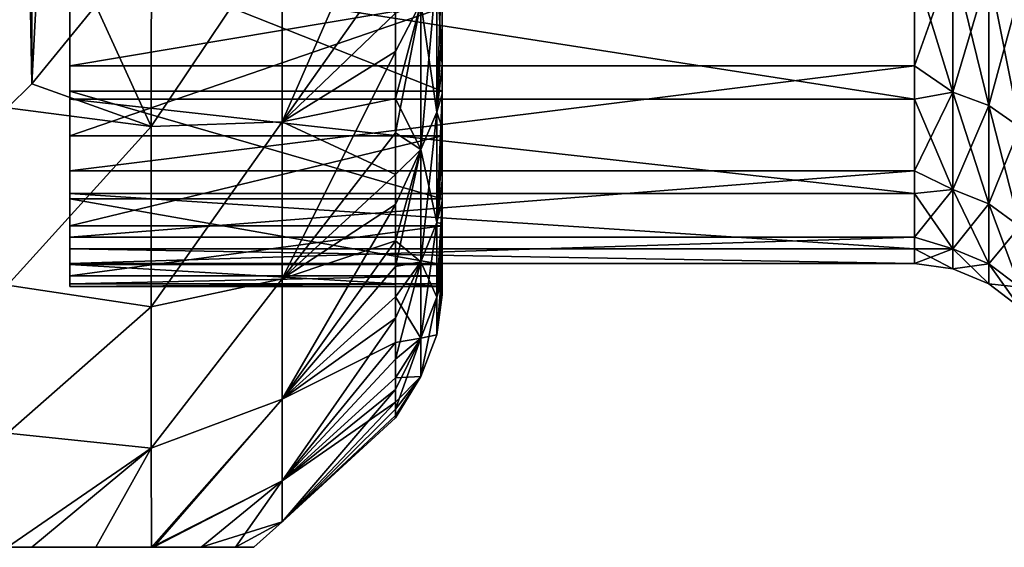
# Model space of a CAD drawing. Header units: metres. Extents: x -82 to 67, y -109 to 109.
# Tile 25 of 216: x -36.29 to -31, y -88.5 to -85.67. Entities that reach past the tile are written whole.
import ezdxf

# ---------------------------------------------------------------- set-up
doc = ezdxf.new("R2010")
doc.units = ezdxf.units.M
doc.layers.add('solid_21_382_010_XXX', color=7, linetype='CONTINUOUS')

msp = doc.modelspace()

# ---------------------------------------------------------------- linework, layer by layer
at = {"layer": 'solid_21_382_010_XXX'}
for points in [[(-36.22477, -86.011688, -30.73517), (-36.224743, -78.988335, -26.680235), (-36.355595, -78.859871, -26.606066)], [(-36.22477, -86.011688, -30.73517), (-36.355595, -78.859871, -26.606066), (-36.355591, -86.140129, -30.809324)], [(-36.355595, -86.140129, -47.390675), (-36.355591, -78.859871, -51.593933), (-36.224758, -78.988319, -51.519772)], [(-36.355595, -86.140129, -47.390675), (-36.224758, -78.988319, -51.519772), (-36.224751, -86.011673, -47.46484)], [(-35.88084, -85.590256, -30.491858), (-36.224743, -78.988335, -26.680235), (-36.22477, -86.011688, -30.73517)], [(-36.224751, -86.011673, -47.46484), (-36.224758, -78.988319, -51.519772), (-35.880833, -79.40976, -51.276459)], [(-36.224751, -86.011673, -47.46484), (-35.880833, -79.40976, -51.276459), (-35.880814, -85.590218, -47.708168)], [(-34.88002, -86.214676, -32.242668), (-34.27, -85.352638, -32.065563), (-34.27, -84.821083, -31.444147)], [(-34.88002, -86.214676, -32.242668), (-34.27, -84.821083, -31.444147), (-34.88002, -85.190445, -30.983719)], [(-35.88084, -85.590256, -30.491858), (-35.582657, -86.241119, -31.482832), (-35.582024, -85.0839, -30.199511)], [(-35.880814, -85.590218, -47.708168), (-35.582024, -85.0839, -48.000492), (-35.582657, -86.241112, -46.717171)], [(-35.582024, -85.0839, -30.199511), (-35.582657, -86.241119, -31.482832), (-34.88002, -85.190445, -30.983719)], [(-35.582657, -86.241112, -46.717171), (-35.582024, -85.0839, -48.000492), (-34.88002, -85.190392, -47.216343)], [(-36.02, -85.15313, -33.192272), (-36.02, -85.914413, -34.501431), (-31.48188, -85.15316, -33.192307)], [(-36.02, -86.050262, -34.500816), (-36.02, -85.914413, -34.501431), (-36.02, -85.15313, -33.192272)], [(-36.02, -85.258118, -33.128784), (-36.02, -86.050262, -34.500816), (-36.02, -85.15313, -33.192272)], [(-36.02, -85.914413, -34.501431), (-31.48188, -85.914383, -34.501373), (-31.48188, -85.15316, -33.192307)], [(-31.48188, -85.15316, -33.192307), (-31.48188, -85.914383, -34.501373), (-31.274818, -85.337158, -33.420677)], [(-35.582657, -86.241112, -46.717171), (-34.88002, -85.190392, -47.216343), (-34.88002, -86.214622, -45.957401)], [(-35.582657, -86.241119, -31.482832), (-34.88002, -86.214676, -32.242668), (-34.88002, -85.190445, -30.983719)], [(-34.88002, -85.190392, -47.216343), (-34.27, -85.632439, -45.767162), (-34.88002, -86.214622, -45.957401)], [(-34.02, -85.258087, -33.128738), (-34.02, -86.050247, -34.500786), (-36.02, -85.258118, -33.128784)], [(-34.02, -86.050247, -34.500786), (-36.02, -86.050262, -34.500816), (-36.02, -85.258118, -33.128784)], [(-34.048801, -86.163773, -34.092667), (-34.02, -85.701736, -33.74649), (-34.02, -85.290565, -33.095173)], [(-34.048801, -86.163773, -34.092667), (-34.02, -85.290565, -33.095173), (-34.048801, -85.39193, -32.823421)], [(-34.02, -85.701736, -33.74649), (-34.02, -86.050247, -34.500786), (-34.02, -85.258087, -33.128738)], [(-34.02, -85.290565, -33.095173), (-34.02, -85.701736, -33.74649), (-34.02, -85.258087, -33.128738)], [(-31.48188, -85.914383, -34.501373), (-31.274818, -86.055458, -34.736141), (-31.274818, -85.337158, -33.420677)], [(-31.48188, -85.387077, -44.649586), (-31.274818, -85.337196, -44.779259), (-31.274818, -86.055489, -43.463791)], [(-31.274818, -85.337158, -33.420677), (-31.274818, -86.055458, -34.736141), (-31.081686, -85.40448, -33.377411)], [(-31.274818, -85.337196, -44.779259), (-31.081686, -85.404518, -44.822529), (-31.081686, -86.128288, -43.49704)], [(-31.274818, -86.055489, -43.463791), (-31.274818, -85.337196, -44.779259), (-31.081686, -86.128288, -43.49704)], [(-36.02, -85.3871, -44.649544), (-31.48188, -85.387077, -44.649586), (-31.48188, -86.094238, -43.310539)], [(-36.02, -86.094238, -43.310528), (-36.02, -85.3871, -44.649544), (-31.48188, -86.094238, -43.310539)], [(-36.02, -85.603691, -44.529804), (-36.02, -85.3871, -44.649544), (-36.02, -86.094238, -43.310528)], [(-34.88002, -86.214676, -32.242668), (-34.27, -85.837891, -32.72377), (-34.27, -85.352638, -32.065563)], [(-34.133831, -85.575829, -32.693611), (-34.27, -85.352638, -32.065563), (-34.27, -85.837891, -32.72377)], [(-34.048801, -85.391884, -45.376644), (-34.048801, -86.163734, -44.107399), (-34.133831, -85.575783, -45.506451)], [(-34.048801, -85.39193, -32.823421), (-34.133831, -85.575829, -32.693611), (-34.133831, -86.363632, -33.989109)], [(-34.048801, -86.163773, -34.092667), (-34.048801, -85.39193, -32.823421), (-34.133831, -86.363632, -33.989109)], [(-34.048801, -85.391884, -45.376644), (-34.02, -85.528709, -44.740433), (-34.02, -85.912872, -44.072918)], [(-34.048801, -85.391884, -45.376644), (-34.02, -85.912872, -44.072918), (-34.048801, -86.163734, -44.107399)], [(-31.48188, -86.094238, -43.310539), (-31.48188, -85.387077, -44.649586), (-31.274818, -86.055489, -43.463791)], [(-31.274818, -86.055458, -34.736141), (-31.081686, -86.12825, -34.702892), (-31.081686, -85.40448, -33.377411)], [(-31.081686, -85.40448, -33.377411), (-31.081686, -86.12825, -34.702892), (-30.915884, -85.511604, -33.308567)], [(-31.081686, -85.404518, -44.822529), (-30.915884, -85.511642, -44.891369), (-30.915884, -86.24411, -43.549934)], [(-31.081686, -86.128288, -43.49704), (-31.081686, -85.404518, -44.822529), (-30.915884, -86.24411, -43.549934)], [(-34.02, -85.912872, -44.072918), (-34.02, -85.528709, -44.740433), (-34.02, -85.603691, -44.5298)], [(-31.081686, -86.12825, -34.702892), (-30.915884, -86.24408, -34.649998), (-30.915884, -85.511604, -33.308567)], [(-35.88084, -85.590256, -30.491858), (-36.22477, -86.011688, -30.73517), (-35.582657, -86.241119, -31.482832)], [(-36.224751, -86.011673, -47.46484), (-35.880814, -85.590218, -47.708168), (-35.582657, -86.241112, -46.717171)], [(-36.02, -86.291321, -43.160778), (-36.02, -85.603691, -44.529804), (-36.02, -86.094238, -43.310528)], [(-34.02, -85.603691, -44.5298), (-36.02, -85.603691, -44.529804), (-36.02, -86.291321, -43.160778)], [(-34.02, -86.291321, -43.160778), (-34.02, -85.603691, -44.5298), (-36.02, -86.291321, -43.160778)], [(-34.133831, -85.575783, -45.506451), (-34.27, -86.090416, -45.089691), (-34.27, -85.632439, -45.767162)], [(-34.133831, -85.575783, -45.506451), (-34.133831, -86.363594, -44.21096), (-34.27, -86.090416, -45.089691)], [(-34.133831, -85.575829, -32.693611), (-34.27, -85.837891, -32.72377), (-34.27, -86.274307, -33.415329)], [(-34.133831, -86.363632, -33.989109), (-34.133831, -85.575829, -32.693611), (-34.27, -86.274307, -33.415329)], [(-34.048801, -86.163734, -44.107399), (-34.133831, -86.363594, -44.21096), (-34.133831, -85.575783, -45.506451)], [(-34.02, -85.912872, -44.072918), (-34.02, -85.603691, -44.5298), (-34.02, -86.291321, -43.160778)], [(-34.88002, -86.214622, -45.957401), (-34.27, -85.632439, -45.767162), (-34.27, -86.090416, -45.089691)], [(-34.048801, -86.163773, -34.092667), (-34.02, -86.064682, -34.425732), (-34.02, -85.701736, -33.74649)], [(-34.02, -85.701736, -33.74649), (-34.02, -86.064682, -34.425732), (-34.02, -86.050247, -34.500786)], [(-34.88002, -87.05793, -33.629353), (-34.27, -86.274307, -33.415329), (-34.27, -85.837891, -32.72377)], [(-34.88002, -87.05793, -33.629353), (-34.27, -85.837891, -32.72377), (-34.88002, -86.214676, -32.242668)], [(-36.02, -86.478966, -35.906525), (-31.48188, -86.478958, -35.906502), (-31.48188, -85.914383, -34.501373)], [(-36.02, -85.914413, -34.501431), (-36.02, -86.478966, -35.906525), (-31.48188, -85.914383, -34.501373)], [(-36.02, -86.629059, -35.975571), (-36.02, -86.478966, -35.906525), (-36.02, -85.914413, -34.501431)], [(-36.02, -86.050262, -34.500816), (-36.02, -86.629059, -35.975571), (-36.02, -85.914413, -34.501431)], [(-34.048801, -86.163734, -44.107399), (-34.02, -85.912872, -44.072918), (-34.02, -86.247742, -43.379429)], [(-34.02, -86.247742, -43.379429), (-34.02, -85.912872, -44.072918), (-34.02, -86.291321, -43.160778)], [(-31.48188, -85.914383, -34.501373), (-31.48188, -86.478958, -35.906502), (-31.274818, -86.055458, -34.736141)], [(-36.355595, -86.140129, -47.390675), (-36.224751, -86.011673, -47.46484), (-35.582657, -86.241112, -46.717171)], [(-36.22477, -86.011688, -30.73517), (-36.355591, -86.140129, -30.809324), (-35.582657, -86.241119, -31.482832)], [(-34.02, -86.050247, -34.500786), (-34.02, -86.629059, -35.975559), (-36.02, -86.050262, -34.500816)], [(-34.02, -86.629059, -35.975559), (-36.02, -86.629059, -35.975571), (-36.02, -86.050262, -34.500816)], [(-34.048801, -86.755592, -35.455193), (-34.02, -86.377594, -35.129471), (-34.02, -86.064682, -34.425732)], [(-34.048801, -86.755592, -35.455193), (-34.02, -86.064682, -34.425732), (-34.048801, -86.163773, -34.092667)], [(-34.02, -86.377594, -35.129471), (-34.02, -86.629059, -35.975559), (-34.02, -86.050247, -34.500786)], [(-34.02, -86.064682, -34.425732), (-34.02, -86.377594, -35.129471), (-34.02, -86.050247, -34.500786)], [(-31.48188, -86.478958, -35.906502), (-31.274818, -86.579239, -36.140438), (-31.274818, -86.055458, -34.736141)], [(-31.48188, -86.094238, -43.310539), (-31.274818, -86.055489, -43.463791), (-31.274818, -86.579254, -42.05949)], [(-31.274818, -86.055458, -34.736141), (-31.274818, -86.579239, -36.140438), (-31.081686, -86.12825, -34.702892)], [(-31.274818, -86.055489, -43.463791), (-31.081686, -86.128288, -43.49704), (-31.081686, -86.656044, -42.082039)], [(-31.274818, -86.579254, -42.05949), (-31.274818, -86.055489, -43.463791), (-31.081686, -86.656044, -42.082039)], [(-36.355381, -87.092216, -46.133514), (-36.355595, -86.140129, -47.390675), (-35.582657, -86.241112, -46.717171)], [(-36.355381, -87.092216, -32.066486), (-35.582657, -86.241119, -31.482832), (-36.355591, -86.140129, -30.809324)], [(-36.02, -86.094238, -43.310528), (-31.48188, -86.094238, -43.310539), (-31.48188, -86.600983, -41.883541)], [(-36.02, -86.600983, -41.883553), (-36.02, -86.094238, -43.310528), (-31.48188, -86.600983, -41.883541)], [(-36.02, -86.291321, -43.160778), (-36.02, -86.094238, -43.310528), (-36.02, -86.600983, -41.883553)], [(-34.88002, -86.214622, -45.957401), (-34.27, -86.090416, -45.089691), (-34.27, -86.498238, -44.380894)], [(-34.133831, -86.363594, -44.21096), (-34.27, -86.498238, -44.380894), (-34.27, -86.090416, -45.089691)], [(-31.48188, -86.600983, -41.883541), (-31.48188, -86.094238, -43.310539), (-31.274818, -86.579254, -42.05949)], [(-31.274818, -86.579239, -36.140438), (-31.081686, -86.656021, -36.117889), (-31.081686, -86.12825, -34.702892)], [(-31.081686, -86.12825, -34.702892), (-31.081686, -86.656021, -36.117889), (-30.915884, -86.24408, -34.649998)], [(-31.081686, -86.128288, -43.49704), (-30.915884, -86.24411, -43.549934), (-30.915884, -86.778221, -42.117912)], [(-31.081686, -86.656044, -42.082039), (-31.081686, -86.128288, -43.49704), (-30.915884, -86.778221, -42.117912)], [(-34.048801, -86.163734, -44.107399), (-34.048801, -86.755569, -42.744881), (-34.133831, -86.363594, -44.21096)], [(-34.048801, -86.163773, -34.092667), (-34.133831, -86.363632, -33.989109), (-34.133831, -86.967697, -35.379814)], [(-34.048801, -86.755592, -35.455193), (-34.048801, -86.163773, -34.092667), (-34.133831, -86.967697, -35.379814)], [(-34.048801, -86.163734, -44.107399), (-34.02, -86.247742, -43.379429), (-34.048801, -86.755569, -42.744881)], [(-36.355381, -87.092216, -46.133514), (-35.582657, -86.241112, -46.717171), (-35.582657, -87.209015, -45.282848)], [(-36.355381, -87.092216, -32.066486), (-35.582657, -87.209015, -32.917149), (-35.582657, -86.241119, -31.482832)], [(-35.582657, -87.209015, -45.282848), (-34.88002, -86.214622, -45.957401), (-34.88002, -87.057892, -44.570721)], [(-35.582657, -87.209015, -45.282848), (-35.582657, -86.241112, -46.717171), (-34.88002, -86.214622, -45.957401)], [(-35.582657, -87.209015, -32.917149), (-34.88002, -87.05793, -33.629353), (-34.88002, -86.214676, -32.242668)], [(-35.582657, -86.241119, -31.482832), (-35.582657, -87.209015, -32.917149), (-34.88002, -86.214676, -32.242668)], [(-34.88002, -86.214622, -45.957401), (-34.27, -86.498238, -44.380894), (-34.88002, -87.057892, -44.570721)], [(-34.048801, -86.755569, -42.744881), (-34.02, -86.247742, -43.379429), (-34.02, -86.531616, -42.663528)], [(-34.02, -86.531616, -42.663528), (-34.02, -86.247742, -43.379429), (-34.02, -86.291321, -43.160778)], [(-31.081686, -86.656021, -36.117889), (-30.915884, -86.778198, -36.082016), (-30.915884, -86.24408, -34.649998)], [(-36.02, -86.774437, -41.706913), (-36.02, -86.291321, -43.160778), (-36.02, -86.600983, -41.883553)], [(-34.02, -86.291321, -43.160778), (-36.02, -86.291321, -43.160778), (-36.02, -86.774437, -41.706913)], [(-34.02, -86.774437, -41.706913), (-34.02, -86.291321, -43.160778), (-36.02, -86.774437, -41.706913)], [(-34.88002, -87.05793, -33.629353), (-34.27, -86.659599, -34.13662), (-34.27, -86.274307, -33.415329)], [(-34.133831, -86.363632, -33.989109), (-34.27, -86.274307, -33.415329), (-34.27, -86.659599, -34.13662)], [(-34.02, -86.531616, -42.663528), (-34.02, -86.291321, -43.160778), (-34.02, -86.774437, -41.706913)], [(-34.133831, -86.363594, -44.21096), (-34.27, -86.85376, -43.644474), (-34.27, -86.498238, -44.380894)], [(-34.133831, -86.363594, -44.21096), (-34.133831, -86.967667, -42.820259), (-34.27, -86.85376, -43.644474)], [(-34.133831, -86.363632, -33.989109), (-34.27, -86.659599, -34.13662), (-34.27, -86.991745, -34.883873)], [(-34.133831, -86.967697, -35.379814), (-34.133831, -86.363632, -33.989109), (-34.27, -86.991745, -34.883873)], [(-34.048801, -86.755569, -42.744881), (-34.133831, -86.967667, -42.820259), (-34.133831, -86.363594, -44.21096)], [(-34.048801, -86.755592, -35.455193), (-34.02, -86.638786, -35.853931), (-34.02, -86.377594, -35.129471)], [(-34.02, -86.377594, -35.129471), (-34.02, -86.638786, -35.853931), (-34.02, -86.629059, -35.975559)], [(-36.02, -86.835083, -37.378338), (-31.48188, -86.835083, -37.378334), (-31.48188, -86.478958, -35.906502)], [(-36.02, -86.478966, -35.906525), (-36.02, -86.835083, -37.378338), (-31.48188, -86.478958, -35.906502)], [(-36.02, -86.629059, -35.975571), (-36.02, -86.835083, -37.378338), (-36.02, -86.478966, -35.906525)], [(-34.88002, -87.057892, -44.570721), (-34.27, -86.498238, -44.380894), (-34.27, -86.85376, -43.644474)], [(-31.48188, -86.478958, -35.906502), (-31.48188, -86.835083, -37.378334), (-31.274818, -86.579239, -36.140438)], [(-34.048801, -86.755569, -42.744881), (-34.02, -86.531616, -42.663528), (-34.02, -86.762978, -41.929008)], [(-34.02, -86.762978, -41.929008), (-34.02, -86.531616, -42.663528), (-34.02, -86.774437, -41.706913)], [(-36.02, -86.600983, -41.883553), (-31.48188, -86.600983, -41.883541), (-31.48188, -86.896736, -40.398396)], [(-36.02, -86.896729, -40.398476), (-36.02, -86.600983, -41.883553), (-31.48188, -86.896736, -40.398396)], [(-36.02, -86.774437, -41.706913), (-36.02, -86.600983, -41.883553), (-36.02, -86.896729, -40.398476)], [(-31.48188, -86.835083, -37.378334), (-31.274818, -86.897835, -37.604984), (-31.274818, -86.579239, -36.140438)], [(-31.48188, -86.600983, -41.883541), (-31.274818, -86.579254, -42.05949), (-31.274818, -86.897842, -40.594944)], [(-31.48188, -86.896736, -40.398396), (-31.48188, -86.600983, -41.883541), (-31.274818, -86.897842, -40.594944)], [(-31.274818, -86.579239, -36.140438), (-31.274818, -86.897835, -37.604984), (-31.081686, -86.656021, -36.117889)], [(-31.274818, -86.579254, -42.05949), (-31.081686, -86.656044, -42.082039), (-31.081686, -86.977058, -40.606331)], [(-31.274818, -86.897842, -40.594944), (-31.274818, -86.579254, -42.05949), (-31.081686, -86.977058, -40.606331)], [(-36.02, -86.629059, -35.975571), (-36.02, -86.981613, -37.520176), (-36.02, -86.835083, -37.378338)], [(-34.02, -86.981613, -37.520168), (-36.02, -86.981613, -37.520176), (-36.02, -86.629059, -35.975571)], [(-34.02, -86.629059, -35.975559), (-34.02, -86.981613, -37.520168), (-36.02, -86.629059, -35.975571)], [(-34.88002, -87.704514, -35.11795), (-34.27, -86.991745, -34.883873), (-34.27, -86.659599, -34.13662)], [(-34.88002, -87.704514, -35.11795), (-34.27, -86.659599, -34.13662), (-34.88002, -87.05793, -33.629353)], [(-34.048801, -87.156372, -36.885612), (-34.02, -86.846931, -36.595398), (-34.02, -86.638786, -35.853931)], [(-34.048801, -87.156372, -36.885612), (-34.02, -86.638786, -35.853931), (-34.048801, -86.755592, -35.455193)], [(-34.02, -86.846931, -36.595398), (-34.02, -86.981613, -37.520168), (-34.02, -86.629059, -35.975559)], [(-34.02, -86.638786, -35.853931), (-34.02, -86.846931, -36.595398), (-34.02, -86.629059, -35.975559)], [(-31.274818, -86.897835, -37.604984), (-31.081686, -86.977051, -37.593594), (-31.081686, -86.656021, -36.117889)], [(-31.081686, -86.656021, -36.117889), (-31.081686, -86.977051, -37.593594), (-30.915884, -86.778198, -36.082016)], [(-31.081686, -86.656044, -42.082039), (-30.915884, -86.778221, -42.117912), (-30.915884, -87.103096, -40.624454)], [(-31.081686, -86.977058, -40.606331), (-31.081686, -86.656044, -42.082039), (-30.915884, -87.103096, -40.624454)], [(-36.02, -87.042915, -40.19862), (-36.02, -86.774437, -41.706913), (-36.02, -86.896729, -40.398476)], [(-34.02, -86.774437, -41.706913), (-36.02, -86.774437, -41.706913), (-36.02, -87.042915, -40.19862)], [(-34.02, -87.042915, -40.19862), (-34.02, -86.774437, -41.706913), (-36.02, -87.042915, -40.19862)], [(-34.048801, -86.755569, -42.744881), (-34.048801, -87.156357, -41.314461), (-34.133831, -86.967667, -42.820259)], [(-34.048801, -86.755592, -35.455193), (-34.133831, -86.967697, -35.379814), (-34.133831, -87.376762, -36.839817)], [(-34.048801, -87.156372, -36.885612), (-34.048801, -86.755592, -35.455193), (-34.133831, -87.376762, -36.839817)], [(-34.048801, -86.755569, -42.744881), (-34.02, -86.762978, -41.929008), (-34.048801, -87.156357, -41.314461)], [(-34.048801, -87.156357, -41.314461), (-34.02, -86.762978, -41.929008), (-34.02, -86.940628, -41.179737)], [(-34.02, -86.940628, -41.179737), (-34.02, -86.762978, -41.929008), (-34.02, -86.774437, -41.706913)], [(-34.02, -86.940628, -41.179737), (-34.02, -86.774437, -41.706913), (-34.02, -87.042915, -40.19862)], [(-31.081686, -86.977051, -37.593594), (-30.915884, -87.103088, -37.57547), (-30.915884, -86.778198, -36.082016)], [(-36.02, -86.975311, -38.88607), (-31.48188, -86.975319, -38.886131), (-31.48188, -86.835083, -37.378334)], [(-36.02, -86.835083, -37.378338), (-36.02, -86.975311, -38.88607), (-31.48188, -86.835083, -37.378334)], [(-36.02, -86.981613, -37.520176), (-36.02, -86.975311, -38.88607), (-36.02, -86.835083, -37.378338)], [(-34.88002, -87.704483, -43.08213), (-34.27, -86.85376, -43.644474), (-34.27, -87.155128, -42.884285)], [(-34.88002, -87.057892, -44.570721), (-34.27, -86.85376, -43.644474), (-34.88002, -87.704483, -43.08213)], [(-34.133831, -86.967667, -42.820259), (-34.27, -87.155128, -42.884285), (-34.27, -86.85376, -43.644474)], [(-34.048801, -87.156372, -36.885612), (-34.02, -87.000923, -37.349945), (-34.02, -86.846931, -36.595398)], [(-34.02, -86.846931, -36.595398), (-34.02, -87.000923, -37.349945), (-34.02, -86.981613, -37.520168)], [(-31.48188, -86.835083, -37.378334), (-31.48188, -86.975319, -38.886131), (-31.274818, -86.897835, -37.604984)], [(-36.02, -86.896729, -40.398476), (-31.48188, -86.896736, -40.398396), (-31.48188, -86.975319, -38.886131)], [(-36.02, -86.975311, -38.88607), (-36.02, -86.896729, -40.398476), (-31.48188, -86.975319, -38.886131)], [(-36.02, -87.042915, -40.19862), (-36.02, -86.896729, -40.398476), (-36.02, -86.975311, -38.88607)], [(-31.48188, -86.896736, -40.398396), (-31.274818, -86.897842, -40.594944), (-31.274818, -87.004761, -39.099964)], [(-31.48188, -86.975319, -38.886131), (-31.48188, -86.896736, -40.398396), (-31.274818, -87.004761, -39.099964)], [(-31.48188, -86.975319, -38.886131), (-31.274818, -87.004761, -39.099964), (-31.274818, -86.897835, -37.604984)], [(-31.274818, -86.897835, -37.604984), (-31.274818, -87.004761, -39.099964), (-31.081686, -86.977051, -37.593594)], [(-31.274818, -86.897842, -40.594944), (-31.081686, -86.977058, -40.606331), (-31.081686, -87.084793, -39.099964)], [(-31.274818, -87.004761, -39.099964), (-31.274818, -86.897842, -40.594944), (-31.081686, -87.084793, -39.099964)], [(-36.02, -87.085716, -39.650051), (-36.02, -87.042915, -40.19862), (-36.02, -86.975311, -38.88607)], [(-36.02, -87.099998, -39.099998), (-36.02, -87.085716, -39.650051), (-36.02, -86.975311, -38.88607)], [(-36.02, -86.981613, -37.520176), (-36.02, -87.099998, -39.099998), (-36.02, -86.975311, -38.88607)], [(-34.02, -87.099998, -39.099998), (-36.02, -87.099998, -39.099998), (-36.02, -86.981613, -37.520176)], [(-34.02, -86.981613, -37.520168), (-34.02, -87.099998, -39.099998), (-36.02, -86.981613, -37.520176)], [(-34.133831, -86.967667, -42.820259), (-34.133831, -87.376747, -41.36026), (-34.27, -87.155128, -42.884285)], [(-34.133831, -86.967697, -35.379814), (-34.27, -87.269028, -35.653175), (-34.27, -87.489975, -36.440506)], [(-34.133831, -87.376762, -36.839817), (-34.133831, -86.967697, -35.379814), (-34.27, -87.489975, -36.440506)], [(-34.133831, -86.967697, -35.379814), (-34.27, -86.991745, -34.883873), (-34.27, -87.269028, -35.653175)], [(-34.048801, -87.156357, -41.314461), (-34.133831, -87.376747, -41.36026), (-34.133831, -86.967667, -42.820259)], [(-34.048801, -87.156357, -41.314461), (-34.02, -86.940628, -41.179737), (-34.02, -87.06366, -40.419498)], [(-34.02, -87.06366, -40.419498), (-34.02, -86.940628, -41.179737), (-34.02, -87.042915, -40.19862)], [(-34.02, -87.099953, -38.113594), (-34.02, -87.099998, -39.099998), (-34.02, -86.981613, -37.520168)], [(-34.02, -87.000923, -37.349945), (-34.02, -87.099953, -38.113594), (-34.02, -86.981613, -37.520168)], [(-31.274818, -87.004761, -39.099964), (-31.081686, -87.084793, -39.099964), (-31.081686, -86.977051, -37.593594)], [(-31.081686, -86.977051, -37.593594), (-31.081686, -87.084793, -39.099964), (-30.915884, -87.103088, -37.57547)], [(-31.081686, -86.977058, -40.606331), (-30.915884, -87.103096, -40.624454), (-30.915884, -87.212128, -39.09996)], [(-31.081686, -87.084793, -39.099964), (-31.081686, -86.977058, -40.606331), (-30.915884, -87.212128, -39.09996)], [(-34.88002, -87.704514, -35.11795), (-34.27, -87.269028, -35.653175), (-34.27, -86.991745, -34.883873)], [(-34.048801, -87.35865, -38.357285), (-34.02, -87.099953, -38.113594), (-34.02, -87.000923, -37.349945)], [(-34.048801, -87.35865, -38.357285), (-34.02, -87.000923, -37.349945), (-34.048801, -87.156372, -36.885612)], [(-36.355381, -87.887306, -44.756371), (-36.355381, -87.092216, -46.133514), (-35.582657, -87.209015, -45.282848)], [(-36.355381, -87.887306, -33.44363), (-35.582657, -87.209015, -32.917149), (-36.355381, -87.092216, -32.066486)], [(-34.02, -87.042915, -40.19862), (-36.02, -87.042915, -40.19862), (-36.02, -87.085716, -39.650051)], [(-34.02, -87.085716, -39.650051), (-34.02, -87.042915, -40.19862), (-36.02, -87.085716, -39.650051)], [(-34.02, -87.085716, -39.650051), (-36.02, -87.085716, -39.650051), (-36.02, -87.099998, -39.099998)], [(-34.02, -87.085716, -39.650051), (-36.02, -87.099998, -39.099998), (-34.02, -87.099998, -39.099998)], [(-35.582657, -87.967224, -43.727463), (-34.88002, -87.057892, -44.570721), (-34.88002, -87.704483, -43.08213)], [(-35.582657, -87.967224, -43.727463), (-35.582657, -87.209015, -45.282848), (-34.88002, -87.057892, -44.570721)], [(-35.582657, -87.967216, -34.47253), (-34.88002, -87.704514, -35.11795), (-34.88002, -87.05793, -33.629353)], [(-35.582657, -87.209015, -32.917149), (-35.582657, -87.967216, -34.47253), (-34.88002, -87.05793, -33.629353)], [(-34.048801, -87.358643, -39.842793), (-34.02, -87.06366, -40.419498), (-34.02, -87.131409, -39.652439)], [(-34.048801, -87.156357, -41.314461), (-34.02, -87.06366, -40.419498), (-34.048801, -87.358643, -39.842793)], [(-34.02, -87.06366, -40.419498), (-34.02, -87.042915, -40.19862), (-34.02, -87.085716, -39.650051)], [(-34.02, -87.131409, -39.652439), (-34.02, -87.06366, -40.419498), (-34.02, -87.085716, -39.650051)], [(-34.02, -87.131409, -39.652439), (-34.02, -87.085716, -39.650051), (-34.02, -87.099998, -39.099998)], [(-31.081686, -87.084793, -39.099964), (-30.915884, -87.212128, -39.09996), (-30.915884, -87.103088, -37.57547)], [(-34.048801, -87.35865, -38.357285), (-34.02, -87.143524, -38.882488), (-34.02, -87.099953, -38.113594)], [(-34.048801, -87.358643, -39.842793), (-34.02, -87.131409, -39.652439), (-34.02, -87.143524, -38.882488)], [(-34.048801, -87.358643, -39.842793), (-34.02, -87.143524, -38.882488), (-34.048801, -87.35865, -38.357285)], [(-34.02, -87.099953, -38.113594), (-34.02, -87.143524, -38.882488), (-34.02, -87.099998, -39.099998)], [(-34.02, -87.143524, -38.882488), (-34.02, -87.131409, -39.652439), (-34.02, -87.099998, -39.099998)], [(-34.88002, -87.704483, -43.08213), (-34.27, -87.155128, -42.884285), (-34.27, -87.400764, -42.104305)], [(-34.133831, -87.376747, -41.36026), (-34.27, -87.400764, -42.104305), (-34.27, -87.155128, -42.884285)], [(-34.048801, -87.156357, -41.314461), (-34.048801, -87.358643, -39.842793), (-34.133831, -87.376747, -41.36026)], [(-34.048801, -87.156372, -36.885612), (-34.133831, -87.376762, -36.839817), (-34.133831, -87.583221, -38.341927)], [(-34.048801, -87.35865, -38.357285), (-34.048801, -87.156372, -36.885612), (-34.133831, -87.583221, -38.341927)], [(-36.355381, -87.887306, -44.756371), (-35.582657, -87.209015, -45.282848), (-35.582657, -87.967224, -43.727463)], [(-36.355381, -87.887306, -33.44363), (-35.582657, -87.967216, -34.47253), (-35.582657, -87.209015, -32.917149)], [(-34.88002, -88.14238, -36.680725), (-34.27, -87.489975, -36.440506), (-34.27, -87.269028, -35.653175)], [(-34.88002, -88.14238, -36.680725), (-34.27, -87.269028, -35.653175), (-34.88002, -87.704514, -35.11795)], [(-34.048801, -87.358643, -39.842793), (-34.133831, -87.583214, -39.858154), (-34.133831, -87.376747, -41.36026)], [(-34.048801, -87.358643, -39.842793), (-34.048801, -87.35865, -38.357285), (-34.133831, -87.583214, -39.858154)], [(-34.048801, -87.35865, -38.357285), (-34.133831, -87.583221, -38.341927), (-34.133831, -87.583214, -39.858154)], [(-34.88002, -88.142365, -41.51936), (-34.27, -87.400764, -42.104305), (-34.27, -87.589386, -41.308609)], [(-34.88002, -87.704483, -43.08213), (-34.27, -87.400764, -42.104305), (-34.88002, -88.142365, -41.51936)], [(-34.133831, -87.376747, -41.36026), (-34.27, -87.589386, -41.308609), (-34.27, -87.400764, -42.104305)], [(-34.133831, -87.376747, -41.36026), (-34.133831, -87.583214, -39.858154), (-34.27, -87.589386, -41.308609)], [(-34.133831, -87.376762, -36.839817), (-34.27, -87.65345, -37.241745), (-34.27, -87.758583, -38.052704)], [(-34.133831, -87.583221, -38.341927), (-34.133831, -87.376762, -36.839817), (-34.27, -87.758583, -38.052704)], [(-34.133831, -87.376762, -36.839817), (-34.27, -87.489975, -36.440506), (-34.27, -87.65345, -37.241745)], [(-34.88002, -88.14238, -36.680725), (-34.27, -87.65345, -37.241745), (-34.27, -87.489975, -36.440506)], [(-34.88002, -88.142365, -41.51936), (-34.27, -87.589386, -41.308609), (-34.27, -87.720016, -40.501366)], [(-34.133831, -87.583214, -39.858154), (-34.27, -87.720016, -40.501366), (-34.27, -87.589386, -41.308609)], [(-34.133831, -87.583214, -39.858154), (-34.27, -87.791954, -39.686787), (-34.27, -87.720016, -40.501366)], [(-34.133831, -87.583214, -39.858154), (-34.133831, -87.583221, -38.341927), (-34.27, -87.791954, -39.686787)], [(-34.133831, -87.583221, -38.341927), (-34.27, -87.804832, -38.869144), (-34.27, -87.791954, -39.686787)], [(-34.133831, -87.583221, -38.341927), (-34.27, -87.758583, -38.052704), (-34.27, -87.804832, -38.869144)], [(-34.88002, -88.363365, -38.288563), (-34.27, -87.758583, -38.052704), (-34.27, -87.65345, -37.241745)], [(-34.88002, -88.363365, -38.288563), (-34.27, -87.65345, -37.241745), (-34.88002, -88.14238, -36.680725)], [(-35.582024, -88.5, -42.083626), (-35.582657, -87.967224, -43.727463), (-34.88002, -87.704483, -43.08213)], [(-35.582657, -87.967216, -34.47253), (-35.582024, -88.5, -36.116367), (-34.88002, -87.704514, -35.11795)], [(-35.582024, -88.5, -42.083626), (-34.88002, -87.704483, -43.08213), (-34.88002, -88.142365, -41.51936)], [(-35.582024, -88.5, -36.116367), (-35.571739, -88.5, -36.140366), (-34.88002, -87.704514, -35.11795)], [(-35.571739, -88.5, -36.140366), (-34.88002, -88.14238, -36.680725), (-34.88002, -87.704514, -35.11795)], [(-34.88002, -88.363358, -39.911522), (-34.27, -87.720016, -40.501366), (-34.27, -87.791954, -39.686787)], [(-34.88002, -88.142365, -41.51936), (-34.27, -87.720016, -40.501366), (-34.88002, -88.363358, -39.911522)], [(-34.88002, -88.363365, -38.288563), (-34.27, -87.804832, -38.869144), (-34.27, -87.758583, -38.052704)], [(-34.88002, -88.363358, -39.911522), (-34.27, -87.791954, -39.686787), (-34.27, -87.804832, -38.869144)], [(-34.88002, -88.363358, -39.911522), (-34.27, -87.804832, -38.869144), (-34.88002, -88.363365, -38.288563)], [(-36.355595, -88.5, -43.303261), (-36.355381, -87.887306, -44.756371), (-35.582657, -87.967224, -43.727463)], [(-36.355591, -88.5, -34.896744), (-35.582657, -87.967216, -34.47253), (-36.355381, -87.887306, -33.44363)], [(-36.224747, -88.5, -43.154922), (-36.355595, -88.5, -43.303261), (-35.582657, -87.967224, -43.727463)], [(-36.224766, -88.5, -35.045052), (-35.582657, -87.967216, -34.47253), (-36.355591, -88.5, -34.896744)], [(-35.88084, -88.5, -35.531681), (-35.582657, -87.967216, -34.47253), (-36.224766, -88.5, -35.045052)], [(-35.880806, -88.5, -42.668266), (-36.224747, -88.5, -43.154922), (-35.582657, -87.967224, -43.727463)], [(-35.88084, -88.5, -35.531681), (-35.582024, -88.5, -36.116367), (-35.582657, -87.967216, -34.47253)], [(-35.880806, -88.5, -42.668266), (-35.582657, -87.967224, -43.727463), (-35.582024, -88.5, -42.083626)], [(-35.571709, -88.5, -42.059566), (-35.582024, -88.5, -42.083626), (-34.88002, -88.142365, -41.51936)], [(-35.571739, -88.5, -36.140366), (-35.315613, -88.5, -36.869728), (-34.88002, -88.14238, -36.680725)], [(-35.315586, -88.5, -41.330181), (-35.571709, -88.5, -42.059566), (-34.88002, -88.142365, -41.51936)], [(-35.315613, -88.5, -36.869728), (-35.130318, -88.5, -37.708523), (-34.88002, -88.14238, -36.680725)], [(-35.315586, -88.5, -41.330181), (-34.88002, -88.142365, -41.51936), (-34.88002, -88.363358, -39.911522)], [(-35.130318, -88.5, -37.708523), (-34.88002, -88.363365, -38.288563), (-34.88002, -88.14238, -36.680725)], [(-35.130299, -88.5, -40.491379), (-35.315586, -88.5, -41.330181), (-34.88002, -88.363358, -39.911522)], [(-35.130318, -88.5, -37.708523), (-35.032494, -88.5, -38.626431), (-34.88002, -88.363365, -38.288563)], [(-35.03249, -88.5, -39.573486), (-35.130299, -88.5, -40.491379), (-34.88002, -88.363358, -39.911522)], [(-35.032494, -88.5, -38.626431), (-35.03249, -88.5, -39.573486), (-34.88002, -88.363365, -38.288563)], [(-35.03249, -88.5, -39.573486), (-34.88002, -88.363358, -39.911522), (-34.88002, -88.363365, -38.288563)], [(-36.355591, -88.5, -34.896744), (-36.355595, -88.5, -43.303261), (-36.224747, -88.5, -43.154922)], [(-36.224766, -88.5, -35.045052), (-36.355591, -88.5, -34.896744), (-36.224747, -88.5, -43.154922)], [(-35.88084, -88.5, -35.531681), (-36.224766, -88.5, -35.045052), (-36.224747, -88.5, -43.154922)], [(-35.88084, -88.5, -35.531681), (-36.224747, -88.5, -43.154922), (-35.880806, -88.5, -42.668266)], [(-35.88084, -88.5, -35.531681), (-35.582024, -88.5, -42.083626), (-35.582024, -88.5, -36.116367)], [(-35.88084, -88.5, -35.531681), (-35.880806, -88.5, -42.668266), (-35.582024, -88.5, -42.083626)], [(-35.582024, -88.5, -36.116367), (-35.582024, -88.5, -42.083626), (-35.571709, -88.5, -42.059566)], [(-35.582024, -88.5, -36.116367), (-35.571709, -88.5, -42.059566), (-35.571739, -88.5, -36.140366)], [(-35.571739, -88.5, -36.140366), (-35.571709, -88.5, -42.059566), (-35.315613, -88.5, -36.869728)], [(-35.315613, -88.5, -36.869728), (-35.571709, -88.5, -42.059566), (-35.315586, -88.5, -41.330181)], [(-35.315613, -88.5, -36.869728), (-35.315586, -88.5, -41.330181), (-35.130318, -88.5, -37.708523)], [(-35.130318, -88.5, -37.708523), (-35.315586, -88.5, -41.330181), (-35.130299, -88.5, -40.491379)], [(-35.130318, -88.5, -37.708523), (-35.130299, -88.5, -40.491379), (-35.03249, -88.5, -39.573486)], [(-35.130318, -88.5, -37.708523), (-35.03249, -88.5, -39.573486), (-35.032494, -88.5, -38.626431)]]:
    msp.add_3dface(points, dxfattribs=at)

doc.saveas('drawing.dxf')
